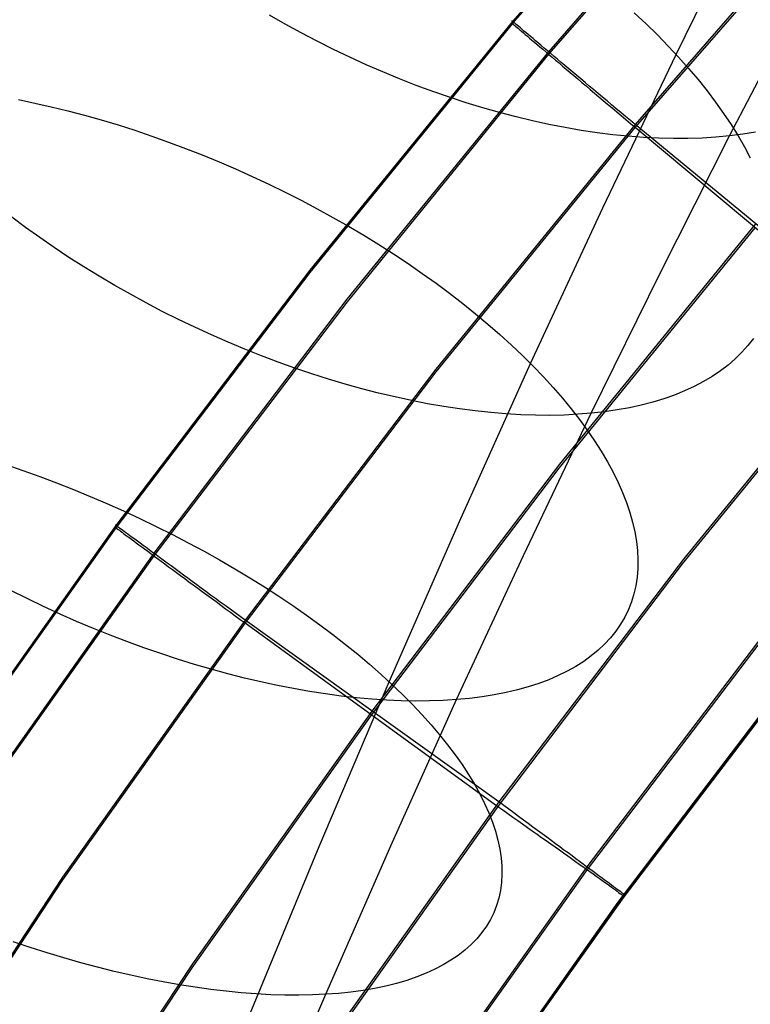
# Model space of a CAD drawing. Header units: millimetres. Extents: x 119 to 175.9, y -203.1 to -153.8.
# Tile 86 of 256: x 130.8 to 132.1, y -169.7 to -167.8. Entities that reach past the tile are written whole.
import ezdxf

# ---------------------------------------------------------------- set-up
doc = ezdxf.new("R2010")
doc.units = ezdxf.units.MM
doc.header["$MEASUREMENT"] = 0
doc.layers.add('Layer 01', color=5, linetype='Continuous', true_color=0x0000ff)

msp = doc.modelspace()

# ---------------------------------------------------------------- linework, layer by layer
at = {"layer": 'Layer 01'}
for p, q in [((132.0517, -167.4442, 34.8808), (131.7016, -167.8465, 34.8814)), ((132.0518, -167.4481, 31.6847), (131.7017, -167.8505, 31.6852)), ((132.1177, -167.503, 35.1445), (131.7693, -167.9034, 35.145)), ((132.1177, -167.5077, 31.4213), (131.7694, -167.908, 31.4218)), ((132.009, -167.9083, 29.4932), (132.1486, -167.6242, 29.3119)), ((132.276, -167.6448, 35.2504), (131.9319, -168.0403, 35.2509)), ((132.276, -167.6498, 31.3162), (131.9319, -168.0454, 31.3167)), ((132.1095, -168.0614, 27.9461), (132.2415, -167.8082, 27.7683)), ((131.9304, -167.8303, 29.5573), (131.9525, -167.8509, 29.5414)), ((131.2738, -167.8516, 27.6267), (131.2442, -167.8348, 27.6291)), ((131.7016, -167.8465, 34.8814), (131.3205, -168.3141, 34.882)), ((131.7005, -167.8456, 34.9283), (131.7003, -167.8454, 34.9166)), ((131.7003, -167.8454, 34.9166), (131.7004, -167.8455, 34.9048)), ((131.7004, -167.8455, 34.9048), (131.7009, -167.8459, 34.8931)), ((131.7006, -167.8495, 31.6623), (131.7004, -167.8494, 31.6508)), ((131.7004, -167.8494, 31.6508), (131.7006, -167.8496, 31.6393)), ((131.701, -167.846, 34.9401), (131.7005, -167.8456, 34.9283)), ((131.701, -167.8499, 31.6738), (131.7006, -167.8495, 31.6623)), ((131.7006, -167.8496, 31.6393), (131.701, -167.85, 31.6278)), ((131.7009, -167.8459, 34.8931), (131.7016, -167.8465, 34.8814)), ((131.7018, -167.8466, 34.9518), (131.701, -167.846, 34.9401)), ((131.7017, -167.8505, 31.6852), (131.701, -167.8499, 31.6738)), ((131.701, -167.85, 31.6278), (131.7018, -167.8506, 31.6163)), ((131.7016, -167.8465, 34.8814), (131.7017, -167.8505, 31.6852)), ((131.7029, -167.8476, 34.9635), (131.7018, -167.8466, 34.9518)), ((131.7044, -167.8488, 34.9751), (131.7029, -167.8476, 34.9635)), ((131.7061, -167.8502, 34.9866), (131.7044, -167.8488, 34.9751)), ((131.3037, -167.868, 27.6252), (131.2738, -167.8516, 27.6267)), ((131.334, -167.8838, 27.6248), (131.3037, -167.868, 27.6252)), ((131.7017, -167.8505, 31.6852), (131.3206, -168.318, 31.6858)), ((131.7018, -167.8506, 31.6163), (131.7028, -167.8515, 31.6049)), ((131.7028, -167.8515, 31.6049), (131.7042, -167.8527, 31.5936)), ((131.7042, -167.8527, 31.5936), (131.7058, -167.8541, 31.5823)), ((131.7058, -167.8541, 31.5823), (131.7078, -167.8558, 31.5711)), ((131.7082, -167.852, 34.9981), (131.7061, -167.8502, 34.9866)), ((131.7078, -167.8558, 31.5711), (131.71, -167.8577, 31.5599)), ((131.7105, -167.8539, 35.0094), (131.7082, -167.852, 34.9981)), ((131.71, -167.8577, 31.5599), (131.7125, -167.8598, 31.5489)), ((131.7132, -167.8562, 35.0207), (131.7105, -167.8539, 35.0094)), ((131.7125, -167.8598, 31.5489), (131.7153, -167.8622, 31.538)), ((131.7162, -167.8587, 35.0318), (131.7132, -167.8562, 35.0207)), ((131.7153, -167.8622, 31.538), (131.7184, -167.8648, 31.5273)), ((131.7194, -167.8614, 35.0427), (131.7162, -167.8587, 35.0318)), ((131.7184, -167.8648, 31.5273), (131.7218, -167.8677, 31.5166)), ((131.723, -167.8644, 35.0535), (131.7194, -167.8614, 35.0427)), ((131.7218, -167.8677, 31.5166), (131.7255, -167.8708, 31.5062)), ((131.7268, -167.8676, 35.0642), (131.723, -167.8644, 35.0535)), ((131.7309, -167.871, 35.0747), (131.7268, -167.8676, 35.0642)), ((131.9525, -167.8509, 29.5414), (131.9738, -167.8717, 29.5246)), ((131.3645, -167.8991, 27.6254), (131.334, -167.8838, 27.6248)), ((131.7255, -167.8708, 31.5062), (131.7294, -167.8741, 31.4959)), ((131.7294, -167.8741, 31.4959), (131.7336, -167.8777, 31.4858)), ((131.7353, -167.8747, 35.0849), (131.7309, -167.871, 35.0747)), ((131.7336, -167.8777, 31.4858), (131.738, -167.8814, 31.4759)), ((131.74, -167.8786, 35.095), (131.7353, -167.8747, 35.0849)), ((131.738, -167.8814, 31.4759), (131.7427, -167.8854, 31.4662)), ((131.7449, -167.8828, 35.1048), (131.74, -167.8786, 35.095)), ((131.7427, -167.8854, 31.4662), (131.7477, -167.8896, 31.4567)), ((131.7501, -167.8871, 35.1145), (131.7449, -167.8828, 35.1048)), ((131.7555, -167.8917, 35.1238), (131.7501, -167.8871, 35.1145)), ((131.9738, -167.8717, 29.5246), (131.9942, -167.8926, 29.507)), ((131.3953, -167.9138, 27.627), (131.3645, -167.8991, 27.6254)), ((131.7693, -167.9034, 35.145), (131.3901, -168.3686, 35.1456)), ((131.7477, -167.8896, 31.4567), (131.7529, -167.894, 31.4474)), ((131.7529, -167.894, 31.4474), (131.7583, -167.8986, 31.4384)), ((131.7612, -167.8965, 35.1329), (131.7555, -167.8917, 35.1238)), ((131.7583, -167.8986, 31.4384), (131.764, -167.9034, 31.4296)), ((131.7671, -167.9015, 35.1418), (131.7612, -167.8965, 35.1329)), ((131.764, -167.9034, 31.4296), (131.7699, -167.9084, 31.4211)), ((131.7733, -167.9067, 35.1504), (131.7671, -167.9015, 35.1418)), ((131.9942, -167.8926, 29.507), (132.0138, -167.9136, 29.4885)), ((131.7694, -167.908, 31.4218), (131.3902, -168.3733, 31.4224)), ((131.4263, -167.9279, 27.6296), (131.3953, -167.9138, 27.627)), ((131.7699, -167.9084, 31.4211), (131.776, -167.9136, 31.4129)), ((131.7796, -167.912, 35.1587), (131.7733, -167.9067, 35.1504)), ((131.776, -167.9136, 31.4129), (131.7824, -167.919, 31.4049)), ((131.7862, -167.9176, 35.1667), (131.7796, -167.912, 35.1587)), ((131.7824, -167.919, 31.4049), (131.7889, -167.9245, 31.3972)), ((131.7931, -167.9233, 35.1744), (131.7862, -167.9176, 35.1667)), ((131.8001, -167.9292, 35.1817), (131.7931, -167.9233, 35.1744)), ((131.8713, -168.1967, 29.6686), (132.009, -167.9083, 29.4932)), ((132.0138, -167.9136, 29.4885), (132.0326, -167.9346, 29.4693)), ((131.4575, -167.9414, 27.6332), (131.4263, -167.9279, 27.6296)), ((131.4887, -167.9543, 27.6378), (131.4575, -167.9414, 27.6332)), ((131.7889, -167.9245, 31.3972), (131.7956, -167.9302, 31.3898)), ((131.7956, -167.9302, 31.3898), (131.8026, -167.9361, 31.3827)), ((131.8073, -167.9353, 35.1888), (131.8001, -167.9292, 35.1817)), ((131.8026, -167.9361, 31.3827), (131.8097, -167.9421, 31.376)), ((131.8146, -167.9415, 35.1955), (131.8073, -167.9353, 35.1888)), ((131.8097, -167.9421, 31.376), (131.8169, -167.9482, 31.3695)), ((131.8222, -167.9479, 35.2019), (131.8146, -167.9415, 35.1955)), ((132.0326, -167.9346, 29.4693), (132.0504, -167.9558, 29.4493)), ((131.5201, -167.9665, 27.6435), (131.4887, -167.9543, 27.6378)), ((131.8169, -167.9482, 31.3695), (131.8244, -167.9545, 31.3634)), ((131.8299, -167.9544, 35.2079), (131.8222, -167.9479, 35.2019)), ((131.8244, -167.9545, 31.3634), (131.832, -167.9609, 31.3577)), ((131.8378, -167.961, 35.2136), (131.8299, -167.9544, 35.2079)), ((131.832, -167.9609, 31.3577), (131.8397, -167.9675, 31.3522)), ((131.8458, -167.9678, 35.2189), (131.8378, -167.961, 35.2136)), ((132.0504, -167.9558, 29.4493), (132.0673, -167.9769, 29.4285)), ((131.5515, -167.9781, 27.6501), (131.5201, -167.9665, 27.6435)), ((131.583, -167.989, 27.6576), (131.5515, -167.9781, 27.6501)), ((131.8397, -167.9675, 31.3522), (131.8476, -167.9742, 31.3472)), ((131.854, -167.9746, 35.2238), (131.8458, -167.9678, 35.2189)), ((131.8476, -167.9742, 31.3472), (131.8556, -167.9809, 31.3424)), ((131.8623, -167.9816, 35.2284), (131.854, -167.9746, 35.2238)), ((132.0673, -167.9769, 29.4285), (132.0833, -167.9981, 29.407)), ((130.7725, -167.9934, 29.9362), (130.8032, -167.9997, 29.9498)), ((131.6144, -167.9993, 27.6662), (131.583, -167.989, 27.6576)), ((131.8556, -167.9809, 31.3424), (131.8637, -167.9878, 31.3381)), ((131.8707, -167.9887, 35.2326), (131.8623, -167.9816, 35.2284)), ((131.8637, -167.9878, 31.3381), (131.872, -167.9948, 31.3341)), ((131.8792, -167.9959, 35.2364), (131.8707, -167.9887, 35.2326)), ((131.872, -167.9948, 31.3341), (131.8803, -168.0018, 31.3304)), ((131.8878, -168.0031, 35.2398), (131.8792, -167.9959, 35.2364)), ((132.0833, -167.9981, 29.407), (132.0984, -168.0192, 29.3847)), ((130.8032, -167.9997, 29.9498), (130.8341, -168.0067, 29.9625)), ((130.8341, -168.0067, 29.9625), (130.8652, -168.0143, 29.9743)), ((130.8652, -168.0143, 29.9743), (130.8965, -168.0225, 29.9851)), ((131.6458, -168.0089, 27.6757), (131.6144, -167.9993, 27.6662)), ((131.677, -168.0177, 27.6862), (131.6458, -168.0089, 27.6757)), ((131.8803, -168.0018, 31.3304), (131.8888, -168.0089, 31.3272)), ((131.8965, -168.0104, 35.2428), (131.8878, -168.0031, 35.2398)), ((131.8888, -168.0089, 31.3272), (131.8973, -168.0161, 31.3243)), ((131.9053, -168.0178, 35.2454), (131.8965, -168.0104, 35.2428)), ((131.8973, -168.0161, 31.3243), (131.9058, -168.0234, 31.3218)), ((130.8965, -168.0225, 29.9851), (130.928, -168.0314, 29.9949)), ((130.928, -168.0314, 29.9949), (130.9596, -168.0409, 30.0036)), ((131.7082, -168.0259, 27.6976), (131.677, -168.0177, 27.6862)), ((131.7391, -168.0333, 27.7099), (131.7082, -168.0259, 27.6976)), ((131.7699, -168.04, 27.7232), (131.7391, -168.0333, 27.7099)), ((131.9141, -168.0253, 35.2476), (131.9053, -168.0178, 35.2454)), ((131.9058, -168.0234, 31.3218), (131.9145, -168.0307, 31.3197)), ((131.923, -168.0328, 35.2495), (131.9141, -168.0253, 35.2476)), ((131.9145, -168.0307, 31.3197), (131.9232, -168.038, 31.318)), ((131.9319, -168.0403, 35.2509), (131.923, -168.0328, 35.2495)), ((132.0984, -168.0192, 29.3847), (132.1124, -168.0403, 29.3619)), ((130.9596, -168.0409, 30.0036), (130.9913, -168.051, 30.0114)), ((130.9913, -168.051, 30.0114), (131.023, -168.0617, 30.0181)), ((131.9319, -168.0403, 35.2509), (131.5572, -168.5, 35.2515)), ((131.9319, -168.0454, 31.3167), (131.5572, -168.505, 31.3173)), ((131.8004, -168.046, 27.7373), (131.7699, -168.04, 27.7232)), ((131.8306, -168.0512, 27.7523), (131.8004, -168.046, 27.7373)), ((131.8605, -168.0557, 27.7682), (131.8306, -168.0512, 27.7523)), ((131.9232, -168.038, 31.318), (131.9319, -168.0454, 31.3167)), ((132.3851, -168.4129, 35.2514), (131.9319, -168.0403, 35.2509)), ((131.9319, -168.0454, 31.3167), (132.383, -168.4212, 31.3171)), ((132.1124, -168.0403, 29.3619), (132.1255, -168.0613, 29.3383)), ((131.023, -168.0617, 30.0181), (131.0547, -168.073, 30.0239)), ((131.8901, -168.0594, 27.7849), (131.8605, -168.0557, 27.7682)), ((131.9192, -168.0623, 27.8024), (131.8901, -168.0594, 27.7849)), ((131.9479, -168.0645, 27.8207), (131.9192, -168.0623, 27.8024)), ((131.9762, -168.0659, 27.8398), (131.9479, -168.0645, 27.8207)), ((132.004, -168.0665, 27.8597), (131.9762, -168.0659, 27.8398)), ((131.9788, -168.3196, 28.119), (132.1095, -168.0614, 27.9461)), ((132.0312, -168.0664, 27.8802), (132.004, -168.0665, 27.8597)), ((132.0579, -168.0655, 27.9015), (132.0312, -168.0664, 27.8802)), ((132.084, -168.0638, 27.9235), (132.0579, -168.0655, 27.9015)), ((132.1095, -168.0614, 27.9461), (132.084, -168.0638, 27.9235)), ((132.1343, -168.0582, 27.9693), (132.1095, -168.0614, 27.9461)), ((132.1255, -168.0613, 29.3383), (132.1376, -168.0822, 29.3142)), ((132.1584, -168.0542, 27.9932), (132.1343, -168.0582, 27.9693)), ((131.0547, -168.073, 30.0239), (131.0864, -168.0849, 30.0285)), ((131.0864, -168.0849, 30.0285), (131.118, -168.0973, 30.0322)), ((132.1376, -168.0822, 29.3142), (132.1486, -168.1029, 29.2894)), ((131.118, -168.0973, 30.0322), (131.1495, -168.1102, 30.0347)), ((131.1495, -168.1102, 30.0347), (131.1808, -168.1237, 30.0363)), ((131.1808, -168.1237, 30.0363), (131.212, -168.1377, 30.0367)), ((131.212, -168.1377, 30.0367), (131.2429, -168.1522, 30.0361)), ((131.2429, -168.1522, 30.0361), (131.2736, -168.1671, 30.0345)), ((131.2736, -168.1671, 30.0345), (131.3039, -168.1825, 30.0318)), ((131.3039, -168.1825, 30.0318), (131.3339, -168.1983, 30.0281)), ((131.3339, -168.1983, 30.0281), (131.3636, -168.2146, 30.0233)), ((131.7355, -168.4893, 29.838), (131.8713, -168.1967, 29.6686)), ((130.7859, -168.2337, 28.0203), (130.7599, -168.2143, 28.0312)), ((131.3636, -168.2146, 30.0233), (131.3928, -168.2313, 30.0175)), ((130.8125, -168.2527, 28.0104), (130.7859, -168.2337, 28.0203)), ((131.3928, -168.2313, 30.0175), (131.4216, -168.2483, 30.0106)), ((132.1568, -168.234, 31.3169), (131.7884, -168.686, 31.3175)), ((132.1586, -168.2265, 35.2513), (131.79, -168.6784, 35.2519)), ((130.8396, -168.2714, 28.0015), (130.8125, -168.2527, 28.0104)), ((131.4216, -168.2483, 30.0106), (131.4499, -168.2657, 30.0028)), ((130.8673, -168.2897, 27.9936), (130.8396, -168.2714, 28.0015)), ((131.4499, -168.2657, 30.0028), (131.4777, -168.2834, 29.9939)), ((130.8955, -168.3077, 27.9867), (130.8673, -168.2897, 27.9936)), ((131.4777, -168.2834, 29.9939), (131.5049, -168.3015, 29.984)), ((130.9242, -168.3253, 27.9808), (130.8955, -168.3077, 27.9867)), ((131.5049, -168.3015, 29.984), (131.5316, -168.3198, 29.9731)), ((130.9533, -168.3424, 27.9759), (130.9242, -168.3253, 27.9808)), ((131.3205, -168.3141, 34.882), (130.9556, -168.7938, 34.8826)), ((131.3206, -168.318, 31.6858), (130.9557, -168.7977, 31.6865)), ((131.5316, -168.3198, 29.9731), (131.5577, -168.3384, 29.9612)), ((131.8496, -168.5827, 28.287), (131.9788, -168.3196, 28.119)), ((130.9828, -168.3591, 27.972), (130.9533, -168.3424, 27.9759)), ((131.5577, -168.3384, 29.9612), (131.5831, -168.3573, 29.9484)), ((131.0127, -168.3754, 27.9692), (130.9828, -168.3591, 27.972)), ((131.5831, -168.3573, 29.9484), (131.6078, -168.3764, 29.9346)), ((131.0429, -168.3912, 27.9674), (131.0127, -168.3754, 27.9692)), ((131.3901, -168.3686, 35.1456), (131.027, -168.8459, 35.1462)), ((131.3902, -168.3733, 31.4224), (131.0271, -168.8506, 31.423)), ((131.6078, -168.3764, 29.9346), (131.6318, -168.3956, 29.9199)), ((131.0734, -168.4064, 27.9666), (131.0429, -168.3912, 27.9674)), ((131.6318, -168.3956, 29.9199), (131.6551, -168.4151, 29.9043)), ((131.1042, -168.4212, 27.9668), (131.0734, -168.4064, 27.9666)), ((131.1353, -168.4354, 27.9681), (131.1042, -168.4212, 27.9668)), ((131.6551, -168.4151, 29.9043), (131.6777, -168.4347, 29.8878)), ((132.383, -168.4212, 31.3171), (132.0207, -168.8654, 31.3177)), ((132.3851, -168.4129, 35.2514), (132.0228, -168.857, 35.252)), ((131.1665, -168.4491, 27.9705), (131.1353, -168.4354, 27.9681)), ((131.6777, -168.4347, 29.8878), (131.6994, -168.4545, 29.8704)), ((132.1547, -168.442, 28.7501), (132.1442, -168.4554, 28.7205)), ((131.1978, -168.4622, 27.9738), (131.1665, -168.4491, 27.9705)), ((131.6994, -168.4545, 29.8704), (131.7204, -168.4744, 29.8522)), ((132.1442, -168.4554, 28.7205), (132.1328, -168.4682, 28.691)), ((131.2293, -168.4747, 27.9782), (131.1978, -168.4622, 27.9738)), ((131.2608, -168.4866, 27.9836), (131.2293, -168.4747, 27.9782)), ((131.7204, -168.4744, 29.8522), (131.7405, -168.4943, 29.8331)), ((132.1328, -168.4682, 28.691), (132.1203, -168.4804, 28.6616)), ((131.2924, -168.4979, 27.99), (131.2608, -168.4866, 27.9836)), ((131.6016, -168.7863, 30.0013), (131.7355, -168.4893, 29.838)), ((131.7405, -168.4943, 29.8331), (131.7597, -168.5143, 29.8132)), ((132.1068, -168.4921, 28.6325), (132.0923, -168.5031, 28.6036)), ((132.1203, -168.4804, 28.6616), (132.1068, -168.4921, 28.6325)), ((131.5572, -168.5, 35.2515), (131.1984, -168.9716, 35.2521)), ((131.5572, -168.505, 31.3173), (131.1984, -168.9767, 31.3179)), ((131.324, -168.5086, 27.9974), (131.2924, -168.4979, 27.99)), ((131.3555, -168.5186, 28.0058), (131.324, -168.5086, 27.9974)), ((131.7597, -168.5143, 29.8132), (131.778, -168.5344, 29.7926)), ((132.0769, -168.5134, 28.5749), (132.0605, -168.5232, 28.5466)), ((132.0923, -168.5031, 28.6036), (132.0769, -168.5134, 28.5749)), ((131.387, -168.528, 28.0152), (131.3555, -168.5186, 28.0058)), ((131.4183, -168.5367, 28.0256), (131.387, -168.528, 28.0152)), ((131.778, -168.5344, 29.7926), (131.7955, -168.5545, 29.7711)), ((132.0432, -168.5322, 28.5186), (132.025, -168.5406, 28.491)), ((132.0605, -168.5232, 28.5466), (132.0432, -168.5322, 28.5186)), ((131.4495, -168.5448, 28.0369), (131.4183, -168.5367, 28.0256)), ((131.4805, -168.5521, 28.0492), (131.4495, -168.5448, 28.0369)), ((131.5112, -168.5588, 28.0624), (131.4805, -168.5521, 28.0492)), ((132.0059, -168.5484, 28.4637), (131.986, -168.5554, 28.4369)), ((132.025, -168.5406, 28.491), (132.0059, -168.5484, 28.4637)), ((131.5418, -168.5648, 28.0766), (131.5112, -168.5588, 28.0624)), ((131.572, -168.57, 28.0916), (131.5418, -168.5648, 28.0766)), ((131.6018, -168.5746, 28.1075), (131.572, -168.57, 28.0916)), ((131.7955, -168.5545, 29.7711), (131.812, -168.5745, 29.749)), ((131.9436, -168.5674, 28.3848), (131.9212, -168.5723, 28.3595)), ((131.9652, -168.5617, 28.4106), (131.9436, -168.5674, 28.3848)), ((131.986, -168.5554, 28.4369), (131.9652, -168.5617, 28.4106)), ((131.6313, -168.5784, 28.1243), (131.6018, -168.5746, 28.1075)), ((131.6604, -168.5815, 28.1419), (131.6313, -168.5784, 28.1243)), ((131.689, -168.5839, 28.1604), (131.6604, -168.5815, 28.1419)), ((131.7172, -168.5855, 28.1796), (131.689, -168.5839, 28.1604)), ((131.7448, -168.5864, 28.1997), (131.7172, -168.5855, 28.1796)), ((131.722, -168.8498, 28.4495), (131.8496, -168.5827, 28.287)), ((131.7719, -168.5866, 28.2204), (131.7448, -168.5864, 28.1997)), ((131.7984, -168.586, 28.2419), (131.7719, -168.5866, 28.2204)), ((131.8243, -168.5847, 28.2642), (131.7984, -168.586, 28.2419)), ((131.812, -168.5745, 29.749), (131.8275, -168.5946, 29.7261)), ((131.8496, -168.5827, 28.287), (131.8243, -168.5847, 28.2642)), ((131.8742, -168.58, 28.3106), (131.8496, -168.5827, 28.287)), ((131.898, -168.5765, 28.3347), (131.8742, -168.58, 28.3106)), ((131.9212, -168.5723, 28.3595), (131.898, -168.5765, 28.3347)), ((131.8275, -168.5946, 29.7261), (131.8421, -168.6145, 29.7026)), ((131.8421, -168.6145, 29.7026), (131.8557, -168.6344, 29.6784)), ((131.8557, -168.6344, 29.6784), (131.8683, -168.6542, 29.6535)), ((131.8683, -168.6542, 29.6535), (131.8799, -168.6738, 29.6281)), ((130.7486, -168.679, 30.3492), (130.7805, -168.69, 30.3547)), ((131.79, -168.6784, 35.2519), (131.437, -169.1423, 35.2525)), ((131.8799, -168.6738, 29.6281), (131.8905, -168.6933, 29.6021)), ((130.7805, -168.69, 30.3547), (130.8123, -168.7015, 30.3592)), ((131.7884, -168.686, 31.3175), (131.4354, -169.1499, 31.3181)), ((131.8905, -168.6933, 29.6021), (131.9, -168.7126, 29.5756)), ((130.8123, -168.7015, 30.3592), (130.8441, -168.7134, 30.3626)), ((130.8441, -168.7134, 30.3626), (130.8758, -168.7259, 30.3649)), ((131.9, -168.7126, 29.5756), (131.9084, -168.7317, 29.5486)), ((130.8758, -168.7259, 30.3649), (130.9074, -168.7389, 30.3662)), ((131.9084, -168.7317, 29.5486), (131.9158, -168.7506, 29.5212)), ((130.9074, -168.7389, 30.3662), (130.9387, -168.7524, 30.3664)), ((130.9387, -168.7524, 30.3664), (130.9699, -168.7663, 30.3655)), ((131.9158, -168.7506, 29.5212), (131.9221, -168.7692, 29.4932)), ((130.9699, -168.7663, 30.3655), (131.0008, -168.7807, 30.3635)), ((131.9221, -168.7692, 29.4932), (131.9273, -168.7876, 29.4649)), ((130.9556, -168.7938, 34.8826), (130.607, -169.2849, 34.8832)), ((130.9544, -168.7929, 34.9296), (130.9542, -168.7927, 34.9178)), ((130.9542, -168.7927, 34.9178), (130.9543, -168.7928, 34.906)), ((130.9543, -168.7928, 34.906), (130.9548, -168.7932, 34.8943)), ((130.9549, -168.7932, 34.9413), (130.9544, -168.7929, 34.9296)), ((130.9548, -168.7932, 34.8943), (130.9556, -168.7938, 34.8826)), ((130.9558, -168.7939, 34.953), (130.9549, -168.7932, 34.9413)), ((130.9556, -168.7938, 34.8826), (130.9557, -168.7977, 31.6865)), ((131.0008, -168.7807, 30.3635), (131.0315, -168.7954, 30.3605)), ((131.4697, -169.0874, 30.1587), (131.6016, -168.7863, 30.0013)), ((131.9273, -168.7876, 29.4649), (131.9315, -168.8057, 29.4363)), ((130.9557, -168.7977, 31.6865), (130.6071, -169.2888, 31.6871)), ((130.9544, -168.7968, 31.6635), (130.9543, -168.7967, 31.652)), ((130.9543, -168.7967, 31.652), (130.9544, -168.7969, 31.6405)), ((130.9549, -168.7972, 31.675), (130.9544, -168.7968, 31.6635)), ((130.9544, -168.7969, 31.6405), (130.9549, -168.7972, 31.629)), ((130.9557, -168.7977, 31.6865), (130.9549, -168.7972, 31.675)), ((130.9549, -168.7972, 31.629), (130.9557, -168.7978, 31.6176)), ((130.9557, -168.7978, 31.6176), (130.9568, -168.7987, 31.6061)), ((130.957, -168.7947, 34.9647), (130.9558, -168.7939, 34.953)), ((130.9568, -168.7987, 31.6061), (130.9583, -168.7997, 31.5948)), ((130.9585, -168.7958, 34.9763), (130.957, -168.7947, 34.9647)), ((130.9583, -168.7997, 31.5948), (130.96, -168.801, 31.5835)), ((130.9603, -168.7972, 34.9878), (130.9585, -168.7958, 34.9763)), ((130.96, -168.801, 31.5835), (130.9621, -168.8026, 31.5723)), ((130.9625, -168.7987, 34.9993), (130.9603, -168.7972, 34.9878)), ((130.9621, -168.8026, 31.5723), (130.9644, -168.8043, 31.5612)), ((130.965, -168.8006, 35.0106), (130.9625, -168.7987, 34.9993)), ((130.9644, -168.8043, 31.5612), (130.9671, -168.8063, 31.5501)), ((130.9678, -168.8026, 35.0219), (130.965, -168.8006, 35.0106)), ((130.9671, -168.8063, 31.5501), (130.97, -168.8085, 31.5392)), ((130.9709, -168.8049, 35.033), (130.9678, -168.8026, 35.0219)), ((130.97, -168.8085, 31.5392), (130.9733, -168.8109, 31.5285)), ((130.9743, -168.8074, 35.044), (130.9709, -168.8049, 35.033)), ((130.9733, -168.8109, 31.5285), (130.9769, -168.8135, 31.5179)), ((130.9781, -168.8101, 35.0548), (130.9743, -168.8074, 35.044)), ((130.9821, -168.8131, 35.0654), (130.9781, -168.8101, 35.0548)), ((131.0315, -168.7954, 30.3605), (131.0618, -168.8106, 30.3564)), ((131.0618, -168.8106, 30.3564), (131.0917, -168.8262, 30.3512)), ((131.9315, -168.8057, 29.4363), (131.9345, -168.8234, 29.4073)), ((130.9769, -168.8135, 31.5179), (130.9807, -168.8164, 31.5074)), ((130.9807, -168.8164, 31.5074), (130.9848, -168.8194, 31.4971)), ((130.9865, -168.8162, 35.0759), (130.9821, -168.8131, 35.0654)), ((130.9848, -168.8194, 31.4971), (130.9893, -168.8227, 31.487)), ((130.9911, -168.8196, 35.0861), (130.9865, -168.8162, 35.0759)), ((130.9893, -168.8227, 31.487), (130.9939, -168.8262, 31.4771)), ((130.996, -168.8232, 35.0962), (130.9911, -168.8196, 35.0861)), ((130.9939, -168.8262, 31.4771), (130.9989, -168.8298, 31.4674)), ((131.0012, -168.827, 35.106), (130.996, -168.8232, 35.0962)), ((130.9989, -168.8298, 31.4674), (131.0041, -168.8337, 31.4579)), ((131.0067, -168.831, 35.1157), (131.0012, -168.827, 35.106)), ((131.0917, -168.8262, 30.3512), (131.1213, -168.8421, 30.345)), ((131.9345, -168.8234, 29.4073), (131.9364, -168.8408, 29.378)), ((131.027, -168.8459, 35.1462), (130.6801, -169.3347, 35.1468)), ((131.0041, -168.8337, 31.4579), (131.0096, -168.8377, 31.4486)), ((131.0124, -168.8352, 35.125), (131.0067, -168.831, 35.1157)), ((131.0096, -168.8377, 31.4486), (131.0154, -168.842, 31.4396)), ((131.0184, -168.8396, 35.1342), (131.0124, -168.8352, 35.125)), ((131.0154, -168.842, 31.4396), (131.0213, -168.8464, 31.4308)), ((131.0246, -168.8442, 35.143), (131.0184, -168.8396, 35.1342)), ((131.0213, -168.8464, 31.4308), (131.0276, -168.851, 31.4223)), ((131.0311, -168.8489, 35.1516), (131.0246, -168.8442, 35.143)), ((131.0378, -168.8539, 35.1599), (131.0311, -168.8489, 35.1516)), ((131.1213, -168.8421, 30.345), (131.1504, -168.8584, 30.3378)), ((131.9364, -168.8408, 29.378), (131.9373, -168.8579, 29.3484)), ((131.0271, -168.8506, 31.423), (130.6802, -169.3393, 31.4236)), ((131.0276, -168.851, 31.4223), (131.034, -168.8557, 31.4141)), ((131.034, -168.8557, 31.4141), (131.0407, -168.8606, 31.4061)), ((131.0448, -168.859, 35.1679), (131.0378, -168.8539, 35.1599)), ((131.0407, -168.8606, 31.4061), (131.0476, -168.8657, 31.3984)), ((131.052, -168.8642, 35.1756), (131.0448, -168.859, 35.1679)), ((131.0476, -168.8657, 31.3984), (131.0547, -168.871, 31.391)), ((131.0594, -168.8697, 35.1829), (131.052, -168.8642, 35.1756)), ((131.1504, -168.8584, 30.3378), (131.1791, -168.875, 30.3295)), ((131.5963, -169.1208, 28.6063), (131.722, -168.8498, 28.4495)), ((132.0207, -168.8654, 31.3177), (131.6736, -169.3214, 31.3183)), ((132.0228, -168.857, 35.252), (131.6756, -169.313, 35.2525)), ((131.9373, -168.8579, 29.3484), (131.937, -168.8746, 29.3186)), ((131.0547, -168.871, 31.391), (131.062, -168.8763, 31.384)), ((131.067, -168.8752, 35.19), (131.0594, -168.8697, 35.1829)), ((131.062, -168.8763, 31.384), (131.0695, -168.8819, 31.3772)), ((131.0747, -168.8809, 35.1967), (131.067, -168.8752, 35.19)), ((131.0695, -168.8819, 31.3772), (131.0772, -168.8875, 31.3707)), ((131.0827, -168.8868, 35.2031), (131.0747, -168.8809, 35.1967)), ((131.1791, -168.875, 30.3295), (131.2072, -168.8919, 30.3201)), ((131.937, -168.8746, 29.3186), (131.9357, -168.8909, 29.2886)), ((131.0772, -168.8875, 31.3707), (131.085, -168.8933, 31.3646)), ((131.0908, -168.8927, 35.2091), (131.0827, -168.8868, 35.2031)), ((131.085, -168.8933, 31.3646), (131.093, -168.8992, 31.3589)), ((131.0992, -168.8988, 35.2148), (131.0908, -168.8927, 35.2091)), ((131.093, -168.8992, 31.3589), (131.1012, -168.9052, 31.3534)), ((131.1076, -168.905, 35.2201), (131.0992, -168.8988, 35.2148)), ((131.2072, -168.8919, 30.3201), (131.2348, -168.9091, 30.3098)), ((131.9357, -168.8909, 29.2886), (131.9332, -168.9068, 29.2585)), ((130.7887, -168.9311, 28.2877), (130.7582, -168.916, 28.2899)), ((131.1012, -168.9052, 31.3534), (131.1095, -168.9113, 31.3484)), ((131.1162, -168.9114, 35.225), (131.1076, -168.905, 35.2201)), ((131.1095, -168.9113, 31.3484), (131.1179, -168.9175, 31.3436)), ((131.125, -168.9178, 35.2296), (131.1162, -168.9114, 35.225)), ((131.1179, -168.9175, 31.3436), (131.1265, -168.9238, 31.3393)), ((131.1338, -168.9243, 35.2338), (131.125, -168.9178, 35.2296)), ((131.2348, -168.9091, 30.3098), (131.2619, -168.9265, 30.2984)), ((131.9297, -168.9222, 29.2283), (131.925, -168.9372, 29.1979)), ((131.9332, -168.9068, 29.2585), (131.9297, -168.9222, 29.2283)), ((130.8195, -168.9458, 28.2866), (130.7887, -168.9311, 28.2877)), ((131.1265, -168.9238, 31.3393), (131.1352, -168.9302, 31.3353)), ((131.1428, -168.9309, 35.2376), (131.1338, -168.9243, 35.2338)), ((131.1352, -168.9302, 31.3353), (131.144, -168.9367, 31.3316)), ((131.1519, -168.9375, 35.241), (131.1428, -168.9309, 35.2376)), ((131.144, -168.9367, 31.3316), (131.1529, -168.9433, 31.3284)), ((131.161, -168.9442, 35.244), (131.1519, -168.9375, 35.241)), ((131.2619, -168.9265, 30.2984), (131.2884, -168.9442, 30.2861)), ((131.925, -168.9372, 29.1979), (131.9193, -168.9517, 29.1676)), ((130.8506, -168.9601, 28.2866), (130.8195, -168.9458, 28.2866)), ((130.8818, -168.9738, 28.2876), (130.8506, -168.9601, 28.2866)), ((131.1529, -168.9433, 31.3284), (131.1618, -168.9499, 31.3255)), ((131.1703, -168.951, 35.2466), (131.161, -168.9442, 35.244)), ((131.1618, -168.9499, 31.3255), (131.1709, -168.9565, 31.323)), ((131.1796, -168.9579, 35.2488), (131.1703, -168.951, 35.2466)), ((131.1709, -168.9565, 31.323), (131.18, -168.9632, 31.3209)), ((131.189, -168.9647, 35.2507), (131.1796, -168.9579, 35.2488)), ((131.2884, -168.9442, 30.2861), (131.3142, -168.9622, 30.2728)), ((131.9193, -168.9517, 29.1676), (131.9125, -168.9658, 29.1372)), ((131.1984, -168.9716, 35.2521), (130.8555, -169.4547, 35.2527)), ((131.1984, -168.9767, 31.3179), (130.8555, -169.4597, 31.3185)), ((130.9132, -168.987, 28.2896), (130.8818, -168.9738, 28.2876)), ((131.18, -168.9632, 31.3209), (131.1892, -168.97, 31.3192)), ((131.1984, -168.9716, 35.2521), (131.189, -168.9647, 35.2507)), ((131.1892, -168.97, 31.3192), (131.1984, -168.9767, 31.3179)), ((131.6756, -169.313, 35.2525), (131.1984, -168.9716, 35.2521)), ((131.1984, -168.9767, 31.3179), (131.6736, -169.3214, 31.3183)), ((131.3142, -168.9622, 30.2728), (131.3393, -168.9803, 30.2585)), ((131.9125, -168.9658, 29.1372), (131.9046, -168.9793, 29.1068)), ((130.9448, -168.9997, 28.2927), (130.9132, -168.987, 28.2896)), ((131.3393, -168.9803, 30.2585), (131.3638, -168.9986, 30.2433)), ((132.1842, -168.9846, 35.1441), (131.8412, -169.4351, 35.1446)), ((132.1846, -168.9895, 31.4259), (131.8415, -169.44, 31.4264)), ((131.8956, -168.9923, 29.0766), (131.8856, -169.0047, 29.0464)), ((131.9046, -168.9793, 29.1068), (131.8956, -168.9923, 29.0766)), ((130.9764, -169.0118, 28.2969), (130.9448, -168.9997, 28.2927)), ((131.0081, -169.0234, 28.3021), (130.9764, -169.0118, 28.2969)), ((131.3638, -168.9986, 30.2433), (131.3876, -169.0171, 30.2271)), ((131.8856, -169.0047, 29.0464), (131.8746, -169.0166, 29.0164)), ((131.0399, -169.0344, 28.3083), (131.0081, -169.0234, 28.3021)), ((131.3876, -169.0171, 30.2271), (131.4105, -169.0357, 30.2101)), ((131.8625, -169.028, 28.9865), (131.8495, -169.0387, 28.9568)), ((131.8746, -169.0166, 29.0164), (131.8625, -169.028, 28.9865)), ((131.0716, -169.0448, 28.3155), (131.0399, -169.0344, 28.3083)), ((131.1032, -169.0546, 28.3238), (131.0716, -169.0448, 28.3155)), ((131.4105, -169.0357, 30.2101), (131.4328, -169.0544, 30.1921)), ((131.8354, -169.0489, 28.9274), (131.8204, -169.0584, 28.8983)), ((131.8495, -169.0387, 28.9568), (131.8354, -169.0489, 28.9274)), ((131.9004, -169.5014, 34.9089), (132.2421, -169.0516, 34.9083)), ((132.2523, -169.0429, 31.6868), (131.911, -169.4911, 31.6873)), ((132.2524, -169.0387, 34.8829), (131.9111, -169.4869, 34.8835)), ((131.1347, -169.0638, 28.3331), (131.1032, -169.0546, 28.3238)), ((131.1662, -169.0724, 28.3434), (131.1347, -169.0638, 28.3331)), ((131.4328, -169.0544, 30.1921), (131.4542, -169.0733, 30.1733)), ((131.8044, -169.0674, 28.8695), (131.7874, -169.0757, 28.841)), ((131.8204, -169.0584, 28.8983), (131.8044, -169.0674, 28.8695)), ((131.1974, -169.0803, 28.3546), (131.1662, -169.0724, 28.3434)), ((131.2284, -169.0876, 28.3669), (131.1974, -169.0803, 28.3546)), ((131.2592, -169.0942, 28.3801), (131.2284, -169.0876, 28.3669)), ((131.3379, -169.3969, 30.312), (131.4697, -169.0874, 30.1587)), ((131.4542, -169.0733, 30.1733), (131.4747, -169.0921, 30.1537)), ((131.7696, -169.0834, 28.813), (131.7508, -169.0904, 28.7853)), ((131.7874, -169.0757, 28.841), (131.7696, -169.0834, 28.813)), ((131.2897, -169.1002, 28.3942), (131.2592, -169.0942, 28.3801)), ((131.3199, -169.1055, 28.4093), (131.2897, -169.1002, 28.3942)), ((131.3497, -169.1101, 28.4253), (131.3199, -169.1055, 28.4093)), ((131.4747, -169.0921, 30.1537), (131.4945, -169.1111, 30.1332)), ((131.6893, -169.1075, 28.7052), (131.6672, -169.1118, 28.6796)), ((131.7107, -169.1024, 28.7314), (131.6893, -169.1075, 28.7052)), ((131.7311, -169.0967, 28.7581), (131.7107, -169.1024, 28.7314)), ((131.7508, -169.0904, 28.7853), (131.7311, -169.0967, 28.7581)), ((131.3791, -169.1141, 28.4421), (131.3497, -169.1101, 28.4253)), ((131.4082, -169.1173, 28.4598), (131.3791, -169.1141, 28.4421)), ((131.4367, -169.1199, 28.4784), (131.4082, -169.1173, 28.4598)), ((131.4647, -169.1218, 28.4978), (131.4367, -169.1199, 28.4784)), ((131.4922, -169.123, 28.518), (131.4647, -169.1218, 28.4978)), ((131.4723, -169.3957, 28.7576), (131.5963, -169.1208, 28.6063)), ((131.5192, -169.1235, 28.539), (131.4922, -169.123, 28.518)), ((131.4945, -169.1111, 30.1332), (131.5133, -169.13, 30.112)), ((131.5455, -169.1233, 28.5607), (131.5192, -169.1235, 28.539)), ((131.5712, -169.1224, 28.5831), (131.5455, -169.1233, 28.5607)), ((131.5963, -169.1208, 28.6063), (131.5712, -169.1224, 28.5831)), ((131.6207, -169.1185, 28.6301), (131.5963, -169.1208, 28.6063)), ((131.6443, -169.1155, 28.6545), (131.6207, -169.1185, 28.6301)), ((131.6672, -169.1118, 28.6796), (131.6443, -169.1155, 28.6545)), ((131.437, -169.1423, 35.2525), (131.0997, -169.6173, 35.2531)), ((131.5133, -169.13, 30.112), (131.5312, -169.149, 30.0899)), ((131.4354, -169.1499, 31.3181), (131.0982, -169.625, 31.3187)), ((131.5312, -169.149, 30.0899), (131.5482, -169.1679, 30.0672)), ((131.5482, -169.1679, 30.0672), (131.5643, -169.1868, 30.0437)), ((131.5643, -169.1868, 30.0437), (131.5794, -169.2056, 30.0195)), ((131.5794, -169.2056, 30.0195), (131.5935, -169.2243, 29.9947)), ((131.5935, -169.2243, 29.9947), (131.6066, -169.2429, 29.9693)), ((131.6066, -169.2429, 29.9693), (131.6187, -169.2614, 29.9432)), ((131.6187, -169.2614, 29.9432), (131.6298, -169.2797, 29.9166)), ((131.6298, -169.2797, 29.9166), (131.6398, -169.2979, 29.8895)), ((131.6398, -169.2979, 29.8895), (131.6488, -169.3158, 29.8618)), ((131.6736, -169.3214, 31.3183), (131.3419, -169.7886, 31.3189)), ((131.6756, -169.313, 35.2525), (131.3437, -169.7801, 35.2531)), ((131.6488, -169.3158, 29.8618), (131.6567, -169.3335, 29.8337)), ((131.6736, -169.3214, 31.3183), (131.6831, -169.3281, 31.3202)), ((131.685, -169.3199, 35.2507), (131.6756, -169.313, 35.2525)), ((131.6831, -169.3281, 31.3202), (131.6926, -169.3348, 31.3225)), ((131.6943, -169.3268, 35.2485), (131.685, -169.3199, 35.2507)), ((131.7036, -169.3336, 35.2459), (131.6943, -169.3268, 35.2485)), ((131.6567, -169.3335, 29.8337), (131.6635, -169.351, 29.8052)), ((131.6926, -169.3348, 31.3225), (131.702, -169.3414, 31.3251)), ((131.702, -169.3414, 31.3251), (131.7113, -169.3479, 31.3282)), ((131.7128, -169.3404, 35.2429), (131.7036, -169.3336, 35.2459)), ((131.7113, -169.3479, 31.3282), (131.7205, -169.3544, 31.3317)), ((131.722, -169.3472, 35.2396), (131.7128, -169.3404, 35.2429)), ((131.731, -169.3538, 35.2358), (131.722, -169.3472, 35.2396)), ((131.6635, -169.351, 29.8052), (131.6692, -169.3682, 29.7763)), ((131.7205, -169.3544, 31.3317), (131.7296, -169.3608, 31.3355)), ((131.7296, -169.3608, 31.3355), (131.7386, -169.3672, 31.3398)), ((131.7399, -169.3604, 35.2316), (131.731, -169.3538, 35.2358)), ((131.7386, -169.3672, 31.3398), (131.7475, -169.3735, 31.3444)), ((131.7487, -169.3668, 35.227), (131.7399, -169.3604, 35.2316)), ((131.7573, -169.3732, 35.2221), (131.7487, -169.3668, 35.227)), ((131.6692, -169.3682, 29.7763), (131.6739, -169.3851, 29.747)), ((131.6739, -169.3851, 29.747), (131.6774, -169.4017, 29.7174)), ((131.7475, -169.3735, 31.3444), (131.7562, -169.3796, 31.3494)), ((131.7562, -169.3796, 31.3494), (131.7648, -169.3857, 31.3547)), ((131.7658, -169.3795, 35.2168), (131.7573, -169.3732, 35.2221)), ((131.7648, -169.3857, 31.3547), (131.7732, -169.3916, 31.3604)), ((131.7742, -169.3857, 35.2111), (131.7658, -169.3795, 35.2168)), ((131.7824, -169.3917, 35.2051), (131.7742, -169.3857, 35.2111)), ((131.2083, -169.7104, 30.4589), (131.3379, -169.3969, 30.312)), ((131.3501, -169.6746, 28.9032), (131.4723, -169.3957, 28.7576)), ((131.6774, -169.4017, 29.7174), (131.6799, -169.418, 29.6874)), ((131.7732, -169.3916, 31.3604), (131.7815, -169.3975, 31.3665)), ((131.7815, -169.3975, 31.3665), (131.7896, -169.4032, 31.3729)), ((131.7904, -169.3976, 35.1987), (131.7824, -169.3917, 35.2051)), ((131.7896, -169.4032, 31.3729), (131.7975, -169.4088, 31.3796)), ((131.7982, -169.4034, 35.192), (131.7904, -169.3976, 35.1987)), ((131.8059, -169.409, 35.1849), (131.7982, -169.4034, 35.192)), ((131.6799, -169.418, 29.6874), (131.6812, -169.4339, 29.6573)), ((131.7975, -169.4088, 31.3796), (131.8052, -169.4143, 31.3867)), ((131.8052, -169.4143, 31.3867), (131.8126, -169.4196, 31.3941)), ((131.8133, -169.4145, 35.1776), (131.8059, -169.409, 35.1849)), ((131.8126, -169.4196, 31.3941), (131.8199, -169.4247, 31.4018)), ((131.8205, -169.4198, 35.1699), (131.8133, -169.4145, 35.1776)), ((131.8275, -169.425, 35.1618), (131.8205, -169.4198, 35.1699)), ((131.8412, -169.4351, 35.1446), (131.5133, -169.8967, 35.1452)), ((131.8415, -169.44, 31.4264), (131.5136, -169.9015, 31.427)), ((131.6812, -169.4339, 29.6573), (131.6815, -169.4495, 29.6269)), ((131.8199, -169.4247, 31.4018), (131.827, -169.4298, 31.4098)), ((131.827, -169.4298, 31.4098), (131.8338, -169.4346, 31.4181)), ((131.8343, -169.43, 35.1535), (131.8275, -169.425, 35.1618)), ((131.8338, -169.4346, 31.4181), (131.8404, -169.4393, 31.4267)), ((131.8408, -169.4348, 35.1449), (131.8343, -169.43, 35.1535)), ((131.8404, -169.4393, 31.4267), (131.8467, -169.4438, 31.4355)), ((131.8471, -169.4395, 35.1361), (131.8408, -169.4348, 35.1449)), ((131.8532, -169.4439, 35.1269), (131.8471, -169.4395, 35.1361)), ((130.8555, -169.4547, 35.2527), (130.5289, -169.9485, 35.2533)), ((130.8555, -169.4597, 31.3185), (130.5289, -169.9536, 31.3192)), ((131.6815, -169.4495, 29.6269), (131.6806, -169.4647, 29.5963)), ((131.8467, -169.4438, 31.4355), (131.8528, -169.4482, 31.4447)), ((131.8528, -169.4482, 31.4447), (131.8586, -169.4523, 31.454)), ((131.859, -169.4482, 35.1175), (131.8532, -169.4439, 35.1269)), ((131.8586, -169.4523, 31.454), (131.8642, -169.4563, 31.4636)), ((131.8645, -169.4523, 35.1079), (131.859, -169.4482, 35.1175)), ((131.8642, -169.4563, 31.4636), (131.8694, -169.4601, 31.4735)), ((131.8697, -169.4562, 35.098), (131.8645, -169.4523, 35.1079)), ((131.8747, -169.4598, 35.0879), (131.8697, -169.4562, 35.098)), ((131.8794, -169.4633, 35.0777), (131.8747, -169.4598, 35.0879)), ((131.6806, -169.4647, 29.5963), (131.6786, -169.4795, 29.5656)), ((131.8694, -169.4601, 31.4735), (131.8744, -169.4637, 31.4835)), ((131.8744, -169.4637, 31.4835), (131.8791, -169.4671, 31.4938)), ((131.8791, -169.4671, 31.4938), (131.8835, -169.4702, 31.5043)), ((131.8837, -169.4665, 35.0672), (131.8794, -169.4633, 35.0777)), ((131.8835, -169.4702, 31.5043), (131.8876, -169.4732, 31.5149)), ((131.8878, -169.4695, 35.0565), (131.8837, -169.4665, 35.0672)), ((131.8876, -169.4732, 31.5149), (131.8914, -169.476, 31.5257)), ((131.8916, -169.4723, 35.0456), (131.8878, -169.4695, 35.0565)), ((131.8914, -169.476, 31.5257), (131.8949, -169.4785, 31.5367)), ((131.8951, -169.4749, 35.0346), (131.8916, -169.4723, 35.0456)), ((131.8983, -169.4773, 35.0235), (131.8951, -169.4749, 35.0346)), ((131.9011, -169.4794, 35.0122), (131.8983, -169.4773, 35.0235)), ((131.911, -169.4911, 31.6873), (131.5847, -169.9503, 31.6879)), ((131.9111, -169.4869, 34.8835), (131.5848, -169.9461, 34.8841)), ((131.6756, -169.4938, 29.5348), (131.6714, -169.5077, 29.5039)), ((131.6786, -169.4795, 29.5656), (131.6756, -169.4938, 29.5348)), ((131.8949, -169.4785, 31.5367), (131.8981, -169.4809, 31.5478)), ((131.8981, -169.4809, 31.5478), (131.901, -169.483, 31.5591)), ((131.901, -169.483, 31.5591), (131.9035, -169.4849, 31.5704)), ((131.9037, -169.4813, 35.0008), (131.9011, -169.4794, 35.0122)), ((131.9035, -169.4849, 31.5704), (131.9058, -169.4865, 31.5819)), ((131.9059, -169.4829, 34.9893), (131.9037, -169.4813, 35.0008)), ((131.9058, -169.4865, 31.5819), (131.9077, -169.4879, 31.5934)), ((131.9078, -169.4843, 34.9777), (131.9059, -169.4829, 34.9893)), ((131.9077, -169.4879, 31.5934), (131.9092, -169.4892, 31.605)), ((131.9093, -169.4855, 34.966), (131.9078, -169.4843, 34.9777)), ((131.9092, -169.4892, 31.605), (131.9105, -169.4901, 31.6167)), ((131.9106, -169.4864, 34.9543), (131.9093, -169.4855, 34.966)), ((131.9105, -169.4901, 31.6167), (131.9114, -169.4909, 31.6285)), ((131.9115, -169.4871, 34.9425), (131.9106, -169.4864, 34.9543)), ((131.911, -169.4911, 31.6873), (131.9111, -169.4869, 34.8835)), ((131.9117, -169.4915, 31.6756), (131.911, -169.4911, 31.6873)), ((131.9111, -169.4869, 34.8835), (131.9118, -169.4874, 34.8953)), ((131.9114, -169.4909, 31.6285), (131.912, -169.4914, 31.6402)), ((131.9121, -169.4875, 34.9307), (131.9115, -169.4871, 34.9425)), ((131.9121, -169.4917, 31.6638), (131.9117, -169.4915, 31.6756)), ((131.9118, -169.4874, 34.8953), (131.9122, -169.4877, 34.9071)), ((131.912, -169.4914, 31.6402), (131.9122, -169.4917, 31.652)), ((131.9123, -169.4877, 34.9189), (131.9121, -169.4875, 34.9307)), ((131.9122, -169.4917, 31.652), (131.9121, -169.4917, 31.6638)), ((131.9122, -169.4877, 34.9071), (131.9123, -169.4877, 34.9189)), ((131.5736, -169.9625, 34.9095), (131.9004, -169.5014, 34.9089)), ((131.6714, -169.5077, 29.5039), (131.6661, -169.5212, 29.4729)), ((131.6661, -169.5212, 29.4729), (131.6598, -169.5342, 29.442)), ((131.6523, -169.5467, 29.4111), (131.6438, -169.5587, 29.3803)), ((131.6598, -169.5342, 29.442), (131.6523, -169.5467, 29.4111)), ((131.6343, -169.5702, 29.3496), (131.6237, -169.5812, 29.3191)), ((131.6438, -169.5587, 29.3803), (131.6343, -169.5702, 29.3496)), ((130.7944, -169.5866, 28.6044), (130.7625, -169.5759, 28.5983)), ((130.8262, -169.5968, 28.6115), (130.7944, -169.5866, 28.6044)), ((131.6237, -169.5812, 29.3191), (131.612, -169.5916, 29.2887)), ((130.8579, -169.6063, 28.6197), (130.8262, -169.5968, 28.6115)), ((130.8896, -169.6153, 28.6288), (130.8579, -169.6063, 28.6197)), ((131.5993, -169.6014, 29.2586), (131.5857, -169.6107, 29.2287)), ((131.612, -169.5916, 29.2887), (131.5993, -169.6014, 29.2586)), ((131.0982, -169.625, 31.3187), (130.7768, -170.1108, 31.3193)), ((131.0997, -169.6173, 35.2531), (130.7783, -170.1031, 35.2538)), ((130.9211, -169.6237, 28.639), (130.8896, -169.6153, 28.6288)), ((130.9524, -169.6315, 28.6502), (130.9211, -169.6237, 28.639)), ((131.571, -169.6194, 29.1991), (131.5553, -169.6276, 29.1699)), ((131.5857, -169.6107, 29.2287), (131.571, -169.6194, 29.1991)), ((130.9834, -169.6388, 28.6624), (130.9524, -169.6315, 28.6502)), ((131.0142, -169.6453, 28.6756), (130.9834, -169.6388, 28.6624)), ((131.5212, -169.642, 29.1125), (131.5028, -169.6483, 29.0845)), ((131.5388, -169.6351, 29.141), (131.5212, -169.642, 29.1125)), ((131.5553, -169.6276, 29.1699), (131.5388, -169.6351, 29.141)), ((131.0447, -169.6513, 28.6898), (131.0142, -169.6453, 28.6756)), ((131.0749, -169.6567, 28.7048), (131.0447, -169.6513, 28.6898)), ((131.1047, -169.6614, 28.7209), (131.0749, -169.6567, 28.7048)), ((131.134, -169.6655, 28.7378), (131.1047, -169.6614, 28.7209)), ((131.4632, -169.659, 29.0299), (131.4422, -169.6634, 29.0033)), ((131.4834, -169.654, 29.0569), (131.4632, -169.659, 29.0299)), ((131.5028, -169.6483, 29.0845), (131.4834, -169.654, 29.0569)), ((131.163, -169.6689, 28.7556), (131.134, -169.6655, 28.7378)), ((131.1914, -169.6717, 28.7743), (131.163, -169.6689, 28.7556)), ((131.2193, -169.6738, 28.7938), (131.1914, -169.6717, 28.7743)), ((131.2467, -169.6753, 28.8142), (131.2193, -169.6738, 28.7938)), ((131.2281, -169.9612, 29.0452), (131.3501, -169.6746, 28.9032)), ((131.2735, -169.6761, 28.8353), (131.2467, -169.6753, 28.8142)), ((131.2997, -169.6763, 28.8572), (131.2735, -169.6761, 28.8353)), ((131.3252, -169.6758, 28.8799), (131.2997, -169.6763, 28.8572)), ((131.3501, -169.6746, 28.9032), (131.3252, -169.6758, 28.8799)), ((131.3743, -169.6728, 28.9273), (131.3501, -169.6746, 28.9032)), ((131.3977, -169.6703, 28.952), (131.3743, -169.6728, 28.9273)), ((131.4203, -169.6672, 28.9774), (131.3977, -169.6703, 28.952)), ((131.4422, -169.6634, 29.0033), (131.4203, -169.6672, 28.9774))]:
    msp.add_line(p, q, dxfattribs=at)

doc.saveas('drawing.dxf')
